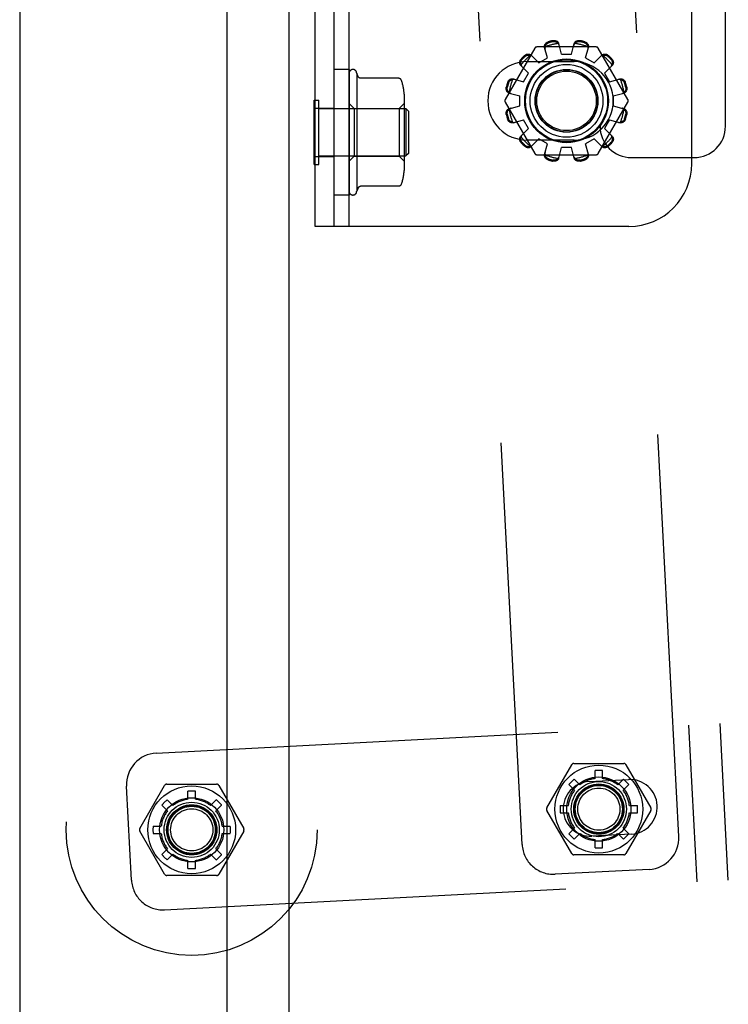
# Model space of a CAD drawing. Header units: inches. Extents: x 0 to 291, y 0 to 188.
# Tile 87 of 113: x 152.09 to 154.91, y 110.56 to 114.48. Entities that reach past the tile are written whole.
import ezdxf

# ---------------------------------------------------------------- set-up
doc = ezdxf.new("R2010")
doc.units = ezdxf.units.IN
doc.header["$LTSCALE"] = 16.018896
doc.header["$MEASUREMENT"] = 0
doc.linetypes.add('HIDDEN', pattern=[0.2, 0.1, -0.1])
doc.layers.get('0').update_dxf_attribs({"linetype": 'CONTINUOUS'})
doc.layers.add('02___PRT_ALL_AXES', color=7, linetype='CONTINUOUS')
doc.layers.add('DEFAULT_2', color=8, linetype='HIDDEN')

msp = doc.modelspace()

# ---------------------------------------------------------------- linework, layer by layer
at = {"color": 3, "linetype": 'Continuous'}
for p, q in [((153.1616, 133.3468), (153.1616, 98.9728)), ((152.0886, 128.1623), (152.0886, 104.1623)), ((152.9136, 127.3183), (152.9136, 105.0013))]:
    msp.add_line(p, q, dxfattribs=at)
at = {"layer": '02___PRT_ALL_AXES', "color": 8, "linetype": 'HIDDEN'}
for p, q in [((154.1576, 114.3108), (154.1922, 114.3308)), ((154.2479, 114.3458), (154.2879, 114.3458)), ((154.3436, 114.3308), (154.3782, 114.3108)), ((153.3416, 113.7848), (153.3416, 114.2848)), ((153.4016, 114.2848), (153.3416, 114.2848)), ((153.4016, 114.2848), (153.4016, 113.7848)), ((154.1104, 114.316), (154.2979, 114.316)), ((153.4316, 114.2698), (153.4316, 113.7998)), ((153.4382, 114.2556), (153.4316, 114.2698)), ((154.0968, 114.2354), (154.1168, 114.2701)), ((154.419, 114.2701), (154.439, 114.2354)), ((154.0819, 114.1398), (154.0819, 114.1798)), ((154.4539, 114.1798), (154.4539, 114.1398)), ((153.2666, 113.9382), (153.2666, 114.1313)), ((153.2666, 114.1313), (153.3416, 114.1313)), ((154.1168, 114.0494), (154.0968, 114.0841)), ((154.439, 114.0841), (154.419, 114.0494)), ((154.2979, 114.0035), (154.1104, 114.0035)), ((154.1922, 113.9887), (154.1576, 114.0087)), ((154.2879, 113.9738), (154.2479, 113.9738)), ((154.3782, 114.0087), (154.3436, 113.9887)), ((153.2666, 113.9382), (153.3416, 113.9382)), ((153.4382, 113.814), (153.4316, 113.7998)), ((153.4016, 113.7848), (153.3416, 113.7848)), ((154.3579, 111.4494), (154.5146, 111.4576)), ((154.526, 111.2399), (154.3693, 111.2317))]:
    msp.add_line(p, q, dxfattribs=at)
for centre, radius in [((154.2679, 114.1598), 0.124), ((154.3966, 111.3397), 0.0965), ((152.7742, 111.2572), 0.0965)]:
    msp.add_circle(centre, radius, dxfattribs=at)
for centre, radius, start, end in [((153.4166, 114.2698), 0.015, 0.0001, 180), ((154.1104, 114.1598), 0.1562, 90, 270), ((154.2979, 114.1598), 0.1562, 270, 90), ((153.4166, 113.7998), 0.015, 180, 359.9999), ((154.3636, 111.3405), 0.109, 93, 273), ((154.5203, 111.3487), 0.109, 273, 93)]:
    msp.add_arc(centre, radius, start, end, dxfattribs=at)
at = {"layer": 'DEFAULT_2', "color": 8, "linetype": 'HIDDEN'}
for p, q in [((154.9013, 114.0588), (154.9013, 119.0588)), ((153.2666, 113.6598), (153.2666, 118.6598)), ((153.3416, 113.6598), (153.3416, 118.6598)), ((154.7666, 113.9098), (154.7666, 118.4098)), ((154.4013, 117.1138), (154.4013, 114.0588)), ((154.7153, 111.2313), (154.4143, 116.9734)), ((154.0911, 111.1986), (153.7902, 116.9407)), ((153.4016, 113.6598), (153.4016, 116.8473)), ((154.1411, 114.3693), (154.0231, 114.1648)), ((154.3859, 114.3743), (154.1498, 114.3743)), ((154.1922, 114.3308), (154.1806, 114.3729)), ((154.2479, 114.3458), (154.2369, 114.388)), ((154.2879, 114.3458), (154.2989, 114.388)), ((154.3436, 114.3308), (154.3551, 114.3729)), ((154.5127, 114.1648), (154.3946, 114.3693)), ((154.1269, 114.3419), (154.1576, 114.3108)), ((154.3782, 114.3108), (154.4088, 114.3419)), ((154.0857, 114.3007), (154.1168, 114.2701)), ((154.419, 114.2701), (154.45, 114.3007)), ((153.5993, 114.2497), (153.4473, 114.2497)), ((154.0547, 114.247), (154.0968, 114.2354)), ((154.439, 114.2354), (154.481, 114.247)), ((153.6206, 114.1865), (153.6206, 113.8831)), ((154.0397, 114.1908), (154.0819, 114.1798)), ((154.4539, 114.1798), (154.4961, 114.1908)), ((153.2626, 113.9068), (153.2626, 114.1628)), ((153.2626, 114.1628), (153.2806, 114.1628)), ((153.2806, 113.9068), (153.2806, 114.1628)), ((153.2806, 114.1288), (153.6276, 114.1288)), ((153.4216, 114.1298), (153.4016, 114.1498)), ((153.4216, 114.1298), (153.4216, 113.9398)), ((153.4216, 114.1298), (153.6006, 114.1298)), ((153.6006, 114.1298), (153.6206, 114.1498)), ((153.6006, 114.1298), (153.6006, 113.9398)), ((153.6276, 114.1288), (153.6276, 113.9408)), ((153.6376, 114.1188), (153.6276, 114.1288)), ((154.0231, 114.1548), (154.1411, 113.9503)), ((154.0397, 114.1287), (154.0819, 114.1398)), ((154.3946, 113.9503), (154.5127, 114.1548)), ((154.4539, 114.1398), (154.4961, 114.1287)), ((153.6376, 114.1188), (153.6376, 113.9508)), ((154.0547, 114.0725), (154.0968, 114.0841)), ((154.0857, 114.0188), (154.1168, 114.0494)), ((154.419, 114.0494), (154.45, 114.0188)), ((154.439, 114.0841), (154.481, 114.0725)), ((154.1269, 113.9776), (154.1576, 114.0087)), ((154.1806, 113.9466), (154.1922, 113.9887)), ((154.2369, 113.9315), (154.2479, 113.9738)), ((154.2989, 113.9315), (154.2879, 113.9738)), ((154.3551, 113.9466), (154.3436, 113.9887)), ((154.3782, 114.0087), (154.4088, 113.9776)), ((153.2806, 113.9408), (153.6276, 113.9408)), ((153.4216, 113.9398), (153.4016, 113.9198)), ((153.4216, 113.9398), (153.6006, 113.9398)), ((153.6006, 113.9398), (153.6206, 113.9198)), ((153.6376, 113.9508), (153.6276, 113.9408)), ((154.1498, 113.9453), (154.3859, 113.9453)), ((154.5263, 113.9338), (154.7763, 113.9338)), ((153.2626, 113.9068), (153.2806, 113.9068)), ((153.5993, 113.8198), (153.4473, 113.8198)), ((154.5166, 113.6598), (153.2666, 113.6598)), ((152.6331, 111.5628), (154.88, 111.6805)), ((154.7879, 111.0498), (154.7551, 111.674)), ((154.9127, 111.0564), (154.88, 111.6805)), ((154.1895, 111.3447), (154.2888, 111.5166)), ((154.2974, 111.5216), (154.4959, 111.5216)), ((154.5045, 111.5166), (154.6038, 111.3447)), ((154.3816, 111.4613), (154.3816, 111.4934)), ((154.4116, 111.4613), (154.4116, 111.4934)), ((152.5344, 111.0569), (152.5148, 111.4314)), ((152.5671, 111.2622), (152.6664, 111.4341)), ((152.675, 111.4391), (152.8735, 111.4391)), ((152.8821, 111.4341), (152.9814, 111.2622)), ((154.2774, 111.4378), (154.3001, 111.4151)), ((154.2986, 111.459), (154.3213, 111.4363)), ((154.472, 111.4363), (154.4947, 111.459)), ((154.4932, 111.4151), (154.5159, 111.4378)), ((152.7592, 111.3788), (152.7592, 111.4109)), ((152.7892, 111.3788), (152.7892, 111.4109)), ((152.655, 111.3553), (152.6777, 111.3326)), ((152.6762, 111.3765), (152.6989, 111.3538)), ((152.8496, 111.3538), (152.8723, 111.3765)), ((152.8708, 111.3326), (152.8935, 111.3553)), ((154.243, 111.3547), (154.2751, 111.3547)), ((154.5182, 111.3547), (154.5503, 111.3547)), ((154.2888, 111.1629), (154.1895, 111.3347)), ((154.243, 111.3247), (154.2751, 111.3247)), ((154.6038, 111.3347), (154.5045, 111.1629)), ((154.5182, 111.3247), (154.5503, 111.3247)), ((152.6206, 111.2722), (152.6527, 111.2722)), ((152.8958, 111.2722), (152.9279, 111.2722)), ((152.6664, 111.0804), (152.5671, 111.2522)), ((152.6206, 111.2422), (152.6527, 111.2422)), ((152.9814, 111.2522), (152.8821, 111.0804)), ((152.8958, 111.2422), (152.9279, 111.2422)), ((154.2774, 111.2417), (154.3001, 111.2644)), ((154.2986, 111.2205), (154.3213, 111.2432)), ((154.472, 111.2432), (154.4947, 111.2205)), ((154.4932, 111.2644), (154.5159, 111.2417)), ((154.3816, 111.1861), (154.3816, 111.2182)), ((154.4116, 111.1861), (154.4116, 111.2182)), ((152.655, 111.1592), (152.6777, 111.1819)), ((152.6762, 111.138), (152.6989, 111.1606)), ((152.8496, 111.1606), (152.8723, 111.138)), ((152.8708, 111.1819), (152.8935, 111.1592)), ((154.4959, 111.1579), (154.2974, 111.1579)), ((152.7592, 111.1036), (152.7592, 111.1356)), ((152.7892, 111.1036), (152.7892, 111.1356)), ((152.8735, 111.0754), (152.675, 111.0754)), ((154.597, 111.0999), (154.2225, 111.0803)), ((152.6658, 110.9386), (154.9127, 111.0564))]:
    msp.add_line(p, q, dxfattribs=at)
for points in [[(154.1806, 114.3729), (154.1803, 114.3747), (154.1801, 114.3765), (154.1802, 114.3784), (154.1805, 114.3804), (154.1811, 114.3823), (154.1819, 114.3841), (154.1829, 114.3858), (154.1841, 114.3875), (154.1855, 114.3891), (154.1871, 114.3905), (154.1889, 114.3918), (154.1908, 114.393), (154.1928, 114.3939), (154.1948, 114.3947)], [(154.1829, 114.3748), (154.1825, 114.3732), (154.1822, 114.3717), (154.1821, 114.3702), (154.1821, 114.3687), (154.1823, 114.3672), (154.1826, 114.3658)], [(154.1829, 114.3748), (154.1831, 114.3758), (154.1834, 114.3768), (154.1836, 114.3778), (154.184, 114.3788), (154.1843, 114.3798), (154.1848, 114.3807), (154.1852, 114.3816), (154.1857, 114.3826), (154.1863, 114.3835), (154.1869, 114.3844), (154.1877, 114.3853), (154.1885, 114.3862), (154.1894, 114.3871), (154.1904, 114.388), (154.1915, 114.3888), (154.1928, 114.3896), (154.1943, 114.3903), (154.1959, 114.3909)], [(154.2137, 114.3997), (154.2159, 114.4001), (154.218, 114.4003), (154.2202, 114.4002), (154.2224, 114.4), (154.2246, 114.3995), (154.2266, 114.3989), (154.2284, 114.3981), (154.2302, 114.397), (154.2318, 114.3958), (154.2332, 114.3945), (154.2345, 114.393), (154.2355, 114.3914), (154.2363, 114.3897), (154.2369, 114.388)], [(154.2147, 114.3959), (154.2164, 114.3962), (154.218, 114.3963), (154.2195, 114.3963), (154.2209, 114.3961), (154.2222, 114.3959), (154.2235, 114.3956), (154.2246, 114.3952), (154.2257, 114.3948), (154.2267, 114.3943), (154.2276, 114.3938), (154.2285, 114.3932), (154.2294, 114.3927), (154.2302, 114.392), (154.231, 114.3914), (154.2318, 114.3907), (154.2326, 114.39), (154.2333, 114.3892), (154.234, 114.3884)], [(154.2387, 114.3808), (154.2383, 114.3822), (154.2377, 114.3836), (154.237, 114.3849), (154.2361, 114.3862), (154.2351, 114.3873), (154.234, 114.3884)], [(154.3018, 114.3884), (154.3007, 114.3873), (154.2996, 114.3862), (154.2988, 114.3849), (154.298, 114.3836), (154.2975, 114.3822), (154.297, 114.3808)], [(154.2989, 114.388), (154.2995, 114.3897), (154.3003, 114.3914), (154.3013, 114.393), (154.3025, 114.3945), (154.304, 114.3958), (154.3056, 114.397), (154.3073, 114.3981), (154.3092, 114.3989), (154.3112, 114.3995), (154.3133, 114.4), (154.3155, 114.4002), (154.3177, 114.4003), (154.3199, 114.4001), (154.3221, 114.3997)], [(154.3018, 114.3884), (154.3025, 114.3892), (154.3032, 114.39), (154.304, 114.3907), (154.3047, 114.3914), (154.3055, 114.3921), (154.3064, 114.3927), (154.3072, 114.3932), (154.3081, 114.3938), (154.3091, 114.3943), (154.3101, 114.3948), (154.3112, 114.3952), (154.3123, 114.3956), (154.3135, 114.3959), (154.3148, 114.3961), (154.3163, 114.3963), (154.3178, 114.3963), (154.3194, 114.3962), (154.3211, 114.3959)], [(154.3399, 114.3909), (154.3415, 114.3903), (154.343, 114.3896), (154.3443, 114.3888), (154.3454, 114.3879), (154.3464, 114.3871), (154.3473, 114.3862), (154.3481, 114.3853), (154.3488, 114.3844), (154.3495, 114.3835), (154.35, 114.3826), (154.3505, 114.3816), (154.351, 114.3807), (154.3514, 114.3798), (154.3518, 114.3788), (154.3521, 114.3778), (154.3524, 114.3768), (154.3526, 114.3758), (154.3528, 114.3748)], [(154.3409, 114.3947), (154.343, 114.3939), (154.345, 114.393), (154.3469, 114.3918), (154.3486, 114.3905), (154.3503, 114.3891), (154.3517, 114.3875), (154.3529, 114.3858), (154.3539, 114.3841), (154.3547, 114.3823), (154.3552, 114.3804), (154.3556, 114.3784), (154.3556, 114.3765), (154.3555, 114.3747), (154.3551, 114.3729)], [(154.3532, 114.3658), (154.3535, 114.3672), (154.3537, 114.3687), (154.3537, 114.3702), (154.3536, 114.3717), (154.3533, 114.3732), (154.3528, 114.3748)], [(154.0857, 114.3007), (154.0845, 114.3021), (154.0835, 114.3036), (154.0826, 114.3053), (154.0819, 114.3071), (154.0815, 114.3091), (154.0812, 114.3111), (154.0812, 114.3131), (154.0814, 114.3151), (154.0819, 114.3172), (154.0825, 114.3192), (154.0834, 114.3213), (154.0845, 114.3232), (154.0857, 114.325), (154.0872, 114.3267)], [(154.0868, 114.3035), (154.0865, 114.3045), (154.0862, 114.3055), (154.0859, 114.3065), (154.0857, 114.3075), (154.0855, 114.3085), (154.0854, 114.3096), (154.0854, 114.3106), (154.0853, 114.3117), (154.0854, 114.3127), (154.0855, 114.3138), (154.0856, 114.315), (154.0859, 114.3162), (154.0862, 114.3174), (154.0867, 114.3186), (154.0872, 114.3199), (154.088, 114.3212), (154.0889, 114.3226), (154.0899, 114.3239)], [(154.101, 114.3405), (154.1027, 114.3419), (154.1045, 114.3431), (154.1064, 114.3442), (154.1084, 114.3451), (154.1105, 114.3458), (154.1125, 114.3462), (154.1146, 114.3464), (154.1166, 114.3464), (154.1186, 114.3462), (154.1205, 114.3457), (154.1223, 114.345), (154.124, 114.3442), (154.1255, 114.3431), (154.1269, 114.3419)], [(154.1037, 114.3377), (154.1051, 114.3388), (154.1064, 114.3397), (154.1077, 114.3404), (154.109, 114.341), (154.1103, 114.3414), (154.1115, 114.3418), (154.1127, 114.342), (154.1138, 114.3422), (154.1149, 114.3423), (154.116, 114.3423), (154.1171, 114.3423), (154.1181, 114.3422), (154.1191, 114.3421), (154.1201, 114.3419), (154.1212, 114.3417), (154.1222, 114.3415), (154.1232, 114.3412), (154.1242, 114.3409)], [(154.1321, 114.3366), (154.131, 114.3376), (154.1298, 114.3385), (154.1286, 114.3393), (154.1272, 114.3399), (154.1257, 114.3405), (154.1242, 114.3409)], [(154.4116, 114.3409), (154.4101, 114.3405), (154.4086, 114.3399), (154.4072, 114.3393), (154.4059, 114.3385), (154.4047, 114.3376), (154.4037, 114.3366)], [(154.4088, 114.3419), (154.4102, 114.3431), (154.4117, 114.3442), (154.4134, 114.345), (154.4152, 114.3457), (154.4172, 114.3462), (154.4192, 114.3464), (154.4212, 114.3464), (154.4232, 114.3462), (154.4253, 114.3458), (154.4274, 114.3451), (154.4294, 114.3442), (154.4313, 114.3431), (154.4331, 114.3419), (154.4348, 114.3405)], [(154.4116, 114.3409), (154.4126, 114.3412), (154.4136, 114.3415), (154.4146, 114.3417), (154.4156, 114.3419), (154.4166, 114.3421), (154.4177, 114.3422), (154.4187, 114.3423), (154.4198, 114.3423), (154.4209, 114.3423), (154.422, 114.3422), (154.4231, 114.342), (154.4243, 114.3418), (154.4255, 114.3414), (154.4267, 114.341), (154.428, 114.3404), (154.4294, 114.3397), (154.4307, 114.3388), (154.432, 114.3377)], [(154.4458, 114.3239), (154.4469, 114.3226), (154.4478, 114.3212), (154.4485, 114.3199), (154.4491, 114.3186), (154.4496, 114.3174), (154.4499, 114.3161), (154.4501, 114.315), (154.4503, 114.3138), (154.4504, 114.3127), (154.4504, 114.3116), (154.4504, 114.3106), (154.4503, 114.3095), (154.4502, 114.3085), (154.4501, 114.3075), (154.4498, 114.3065), (154.4496, 114.3055), (154.4493, 114.3045), (154.449, 114.3035)], [(154.4486, 114.3267), (154.45, 114.325), (154.4513, 114.3232), (154.4523, 114.3213), (154.4532, 114.3192), (154.4539, 114.3172), (154.4543, 114.3151), (154.4545, 114.3131), (154.4545, 114.3111), (154.4543, 114.3091), (154.4538, 114.3071), (154.4532, 114.3053), (154.4523, 114.3036), (154.4512, 114.3021), (154.45, 114.3007)], [(154.0868, 114.3035), (154.0872, 114.3019), (154.0877, 114.3005), (154.0884, 114.2991), (154.0891, 114.2978), (154.09, 114.2966), (154.091, 114.2955)], [(154.4448, 114.2955), (154.4457, 114.2966), (154.4466, 114.2978), (154.4474, 114.2991), (154.4481, 114.3005), (154.4486, 114.3019), (154.449, 114.3035)], [(153.4473, 114.2497), (153.4461, 114.2498), (153.4449, 114.25), (153.4439, 114.2503), (153.4431, 114.2506), (153.4425, 114.2509), (153.4419, 114.2513), (153.4414, 114.2516), (153.4409, 114.252), (153.4405, 114.2523), (153.4402, 114.2526), (153.4399, 114.253), (153.4396, 114.2533), (153.4394, 114.2536), (153.4392, 114.2539), (153.439, 114.2541), (153.4388, 114.2544), (153.4386, 114.2547), (153.4385, 114.2549), (153.4383, 114.2552), (153.4382, 114.2554), (153.4381, 114.2557)], [(153.6085, 114.2438), (153.6079, 114.245), (153.6071, 114.246), (153.6062, 114.247), (153.6051, 114.2479), (153.604, 114.2486), (153.6027, 114.2491), (153.6014, 114.2495), (153.6, 114.2497), (153.5993, 114.2497)], [(154.033, 114.2328), (154.0337, 114.2349), (154.0347, 114.2369), (154.0358, 114.2388), (154.0371, 114.2405), (154.0386, 114.2421), (154.0401, 114.2436), (154.0418, 114.2448), (154.0435, 114.2458), (154.0454, 114.2465), (154.0473, 114.2471), (154.0492, 114.2474), (154.0511, 114.2475), (154.0529, 114.2474), (154.0547, 114.247)], [(154.0618, 114.2451), (154.0604, 114.2454), (154.059, 114.2455), (154.0575, 114.2456), (154.0559, 114.2454), (154.0544, 114.2452), (154.0529, 114.2447)], [(154.4829, 114.2447), (154.4814, 114.2452), (154.4798, 114.2454), (154.4783, 114.2456), (154.4768, 114.2455), (154.4753, 114.2454), (154.4739, 114.2451)], [(154.481, 114.247), (154.4828, 114.2474), (154.4847, 114.2475), (154.4866, 114.2474), (154.4885, 114.2471), (154.4904, 114.2465), (154.4922, 114.2458), (154.494, 114.2448), (154.4956, 114.2436), (154.4972, 114.2421), (154.4987, 114.2405), (154.5, 114.2388), (154.5011, 114.2369), (154.502, 114.2349), (154.5028, 114.2328)], [(154.0397, 114.1908), (154.0379, 114.1913), (154.0363, 114.1921), (154.0347, 114.1932), (154.0332, 114.1944), (154.0318, 114.1958), (154.0306, 114.1975), (154.0296, 114.1992), (154.0287, 114.2011), (154.0281, 114.2031), (154.0276, 114.2052), (154.0274, 114.2074), (154.0274, 114.2096), (154.0275, 114.2118), (154.0279, 114.2139)], [(154.0392, 114.1937), (154.0384, 114.1944), (154.0377, 114.1951), (154.0369, 114.1958), (154.0362, 114.1966), (154.0356, 114.1974), (154.035, 114.1983), (154.0344, 114.1991), (154.0338, 114.2), (154.0333, 114.201), (154.0329, 114.202), (154.0324, 114.2031), (154.0321, 114.2042), (154.0317, 114.2054), (154.0315, 114.2067), (154.0313, 114.2081), (154.0313, 114.2096), (154.0314, 114.2113), (154.0317, 114.2129)], [(154.0368, 114.2318), (154.0374, 114.2334), (154.0381, 114.2348), (154.0389, 114.2361), (154.0397, 114.2373), (154.0406, 114.2383), (154.0414, 114.2392), (154.0423, 114.24), (154.0432, 114.2407), (154.0442, 114.2413), (154.0451, 114.2419), (154.046, 114.2424), (154.0469, 114.2429), (154.0479, 114.2433), (154.0489, 114.2437), (154.0498, 114.244), (154.0508, 114.2443), (154.0519, 114.2445), (154.0529, 114.2447)], [(154.4829, 114.2447), (154.4839, 114.2445), (154.4849, 114.2443), (154.4859, 114.244), (154.4869, 114.2437), (154.4879, 114.2433), (154.4888, 114.2429), (154.4898, 114.2424), (154.4907, 114.2419), (154.4916, 114.2413), (154.4925, 114.2407), (154.4934, 114.24), (154.4943, 114.2392), (154.4952, 114.2383), (154.4961, 114.2373), (154.4969, 114.2361), (154.4977, 114.2348), (154.4984, 114.2334), (154.499, 114.2318)], [(154.5078, 114.2139), (154.5082, 114.2118), (154.5084, 114.2096), (154.5084, 114.2074), (154.5081, 114.2052), (154.5077, 114.2031), (154.507, 114.2011), (154.5062, 114.1992), (154.5052, 114.1975), (154.504, 114.1958), (154.5026, 114.1944), (154.5011, 114.1932), (154.4995, 114.1921), (154.4978, 114.1913), (154.4961, 114.1908)], [(154.504, 114.2129), (154.5043, 114.2112), (154.5044, 114.2096), (154.5044, 114.2081), (154.5043, 114.2067), (154.504, 114.2054), (154.5037, 114.2042), (154.5033, 114.203), (154.5029, 114.202), (154.5024, 114.201), (154.5019, 114.2), (154.5014, 114.1991), (154.5008, 114.1982), (154.5002, 114.1974), (154.4995, 114.1966), (154.4988, 114.1958), (154.4981, 114.1951), (154.4973, 114.1944), (154.4966, 114.1937)], [(154.0392, 114.1937), (154.0403, 114.1925), (154.0415, 114.1915), (154.0427, 114.1907), (154.0441, 114.1899), (154.0454, 114.1893), (154.0468, 114.1889)], [(154.489, 114.1889), (154.4903, 114.1893), (154.4917, 114.1899), (154.493, 114.1907), (154.4943, 114.1915), (154.4955, 114.1925), (154.4966, 114.1937)], [(154.0279, 114.1056), (154.0275, 114.1077), (154.0274, 114.1099), (154.0274, 114.1121), (154.0276, 114.1143), (154.0281, 114.1164), (154.0287, 114.1185), (154.0296, 114.1203), (154.0306, 114.1221), (154.0318, 114.1237), (154.0332, 114.1251), (154.0347, 114.1264), (154.0363, 114.1274), (154.0379, 114.1282), (154.0397, 114.1287)], [(154.0468, 114.1306), (154.0454, 114.1302), (154.0441, 114.1296), (154.0427, 114.1289), (154.0415, 114.128), (154.0403, 114.127), (154.0392, 114.1258)], [(154.4966, 114.1258), (154.4955, 114.127), (154.4943, 114.128), (154.493, 114.1289), (154.4917, 114.1296), (154.4903, 114.1302), (154.489, 114.1306)], [(154.4961, 114.1287), (154.4978, 114.1282), (154.4995, 114.1274), (154.5011, 114.1264), (154.5026, 114.1251), (154.504, 114.1237), (154.5052, 114.1221), (154.5062, 114.1203), (154.507, 114.1185), (154.5077, 114.1164), (154.5081, 114.1143), (154.5084, 114.1121), (154.5084, 114.1099), (154.5082, 114.1077), (154.5078, 114.1056)], [(154.0317, 114.1066), (154.0314, 114.1083), (154.0313, 114.1099), (154.0313, 114.1114), (154.0315, 114.1128), (154.0317, 114.1141), (154.0321, 114.1153), (154.0324, 114.1165), (154.0329, 114.1175), (154.0333, 114.1186), (154.0339, 114.1195), (154.0344, 114.1204), (154.035, 114.1213), (154.0356, 114.1221), (154.0362, 114.1229), (154.0369, 114.1237), (154.0377, 114.1244), (154.0384, 114.1252), (154.0392, 114.1258)], [(154.4966, 114.1258), (154.4973, 114.1252), (154.4981, 114.1244), (154.4988, 114.1237), (154.4995, 114.1229), (154.5002, 114.1221), (154.5008, 114.1213), (154.5014, 114.1204), (154.5019, 114.1195), (154.5024, 114.1185), (154.5029, 114.1175), (154.5033, 114.1165), (154.5037, 114.1153), (154.504, 114.1141), (154.5043, 114.1128), (154.5044, 114.1114), (154.5044, 114.1099), (154.5043, 114.1083), (154.504, 114.1066)], [(154.0547, 114.0725), (154.0529, 114.0721), (154.0511, 114.072), (154.0492, 114.0721), (154.0473, 114.0724), (154.0454, 114.073), (154.0435, 114.0738), (154.0418, 114.0748), (154.0401, 114.076), (154.0386, 114.0774), (154.0371, 114.079), (154.0358, 114.0808), (154.0347, 114.0827), (154.0337, 114.0846), (154.033, 114.0867)], [(154.0529, 114.0748), (154.0518, 114.075), (154.0508, 114.0752), (154.0498, 114.0755), (154.0488, 114.0759), (154.0479, 114.0762), (154.0469, 114.0766), (154.046, 114.0771), (154.0451, 114.0776), (154.0441, 114.0782), (154.0432, 114.0788), (154.0423, 114.0795), (154.0414, 114.0803), (154.0405, 114.0812), (154.0397, 114.0822), (154.0388, 114.0834), (154.0381, 114.0847), (154.0374, 114.0861), (154.0368, 114.0877)], [(154.0529, 114.0748), (154.0544, 114.0744), (154.0559, 114.0741), (154.0575, 114.074), (154.059, 114.074), (154.0604, 114.0741), (154.0618, 114.0745)], [(154.4739, 114.0745), (154.4753, 114.0741), (154.4768, 114.074), (154.4783, 114.074), (154.4798, 114.0741), (154.4814, 114.0744), (154.4829, 114.0748)], [(154.5028, 114.0867), (154.502, 114.0846), (154.5011, 114.0827), (154.5, 114.0808), (154.4987, 114.079), (154.4972, 114.0774), (154.4956, 114.076), (154.494, 114.0748), (154.4922, 114.0738), (154.4904, 114.073), (154.4885, 114.0724), (154.4866, 114.0721), (154.4847, 114.072), (154.4828, 114.0721), (154.481, 114.0725)], [(154.499, 114.0877), (154.4984, 114.0861), (154.4977, 114.0847), (154.4969, 114.0834), (154.4961, 114.0822), (154.4952, 114.0812), (154.4943, 114.0803), (154.4934, 114.0795), (154.4925, 114.0788), (154.4916, 114.0782), (154.4907, 114.0776), (154.4898, 114.0771), (154.4888, 114.0766), (154.4879, 114.0762), (154.4869, 114.0759), (154.4859, 114.0755), (154.4849, 114.0752), (154.4839, 114.075), (154.4829, 114.0748)], [(154.0872, 113.9929), (154.0857, 113.9945), (154.0845, 113.9963), (154.0834, 113.9983), (154.0825, 114.0003), (154.0819, 114.0023), (154.0814, 114.0044), (154.0812, 114.0065), (154.0812, 114.0085), (154.0815, 114.0105), (154.0819, 114.0124), (154.0826, 114.0142), (154.0835, 114.0159), (154.0845, 114.0174), (154.0857, 114.0188)], [(154.0899, 113.9956), (154.0889, 113.997), (154.0879, 113.9983), (154.0872, 113.9996), (154.0866, 114.0009), (154.0862, 114.0022), (154.0859, 114.0034), (154.0856, 114.0046), (154.0855, 114.0057), (154.0854, 114.0068), (154.0853, 114.0079), (154.0854, 114.0089), (154.0854, 114.01), (154.0855, 114.011), (154.0857, 114.012), (154.0859, 114.0131), (154.0862, 114.0141), (154.0865, 114.0151), (154.0868, 114.016)], [(154.091, 114.024), (154.09, 114.0229), (154.0891, 114.0217), (154.0884, 114.0204), (154.0877, 114.019), (154.0872, 114.0176), (154.0868, 114.016)], [(154.449, 114.016), (154.4486, 114.0176), (154.4481, 114.019), (154.4474, 114.0204), (154.4466, 114.0217), (154.4457, 114.0229), (154.4448, 114.024)], [(154.449, 114.016), (154.4493, 114.0151), (154.4496, 114.0141), (154.4498, 114.013), (154.4501, 114.012), (154.4502, 114.011), (154.4503, 114.01), (154.4504, 114.0089), (154.4504, 114.0079), (154.4504, 114.0068), (154.4503, 114.0057), (154.4501, 114.0045), (154.4499, 114.0034), (154.4495, 114.0021), (154.4491, 114.0009), (154.4485, 113.9996), (154.4478, 113.9983), (154.4469, 113.9969), (154.4458, 113.9956)], [(154.45, 114.0188), (154.4512, 114.0174), (154.4523, 114.0159), (154.4532, 114.0142), (154.4538, 114.0124), (154.4543, 114.0105), (154.4545, 114.0085), (154.4545, 114.0065), (154.4543, 114.0044), (154.4539, 114.0023), (154.4532, 114.0003), (154.4523, 113.9983), (154.4513, 113.9963), (154.45, 113.9945), (154.4486, 113.9929)], [(154.1269, 113.9776), (154.1255, 113.9764), (154.124, 113.9754), (154.1223, 113.9745), (154.1205, 113.9738), (154.1186, 113.9734), (154.1166, 113.9731), (154.1146, 113.9731), (154.1125, 113.9733), (154.1105, 113.9738), (154.1084, 113.9744), (154.1064, 113.9753), (154.1045, 113.9764), (154.1027, 113.9776), (154.101, 113.979)], [(154.1242, 113.9787), (154.1232, 113.9783), (154.1222, 113.978), (154.1212, 113.9778), (154.1201, 113.9776), (154.1191, 113.9774), (154.1181, 113.9773), (154.117, 113.9772), (154.116, 113.9772), (154.1149, 113.9773), (154.1138, 113.9774), (154.1127, 113.9775), (154.1115, 113.9778), (154.1103, 113.9781), (154.109, 113.9785), (154.1077, 113.9791), (154.1064, 113.9798), (154.1051, 113.9807), (154.1037, 113.9818)], [(154.1242, 113.9787), (154.1257, 113.9791), (154.1272, 113.9796), (154.1286, 113.9802), (154.1298, 113.981), (154.131, 113.9819), (154.1321, 113.9829)], [(154.4037, 113.9829), (154.4047, 113.9819), (154.4059, 113.981), (154.4072, 113.9802), (154.4086, 113.9796), (154.4101, 113.9791), (154.4116, 113.9787)], [(154.4348, 113.979), (154.4331, 113.9776), (154.4313, 113.9764), (154.4294, 113.9753), (154.4274, 113.9744), (154.4253, 113.9738), (154.4232, 113.9733), (154.4212, 113.9731), (154.4192, 113.9731), (154.4172, 113.9734), (154.4152, 113.9738), (154.4134, 113.9745), (154.4117, 113.9754), (154.4102, 113.9764), (154.4088, 113.9776)], [(154.432, 113.9818), (154.4307, 113.9807), (154.4294, 113.9798), (154.428, 113.9791), (154.4267, 113.9785), (154.4255, 113.9781), (154.4243, 113.9778), (154.4231, 113.9775), (154.4219, 113.9773), (154.4208, 113.9773), (154.4198, 113.9772), (154.4187, 113.9772), (154.4177, 113.9773), (154.4166, 113.9774), (154.4156, 113.9776), (154.4146, 113.9778), (154.4136, 113.978), (154.4126, 113.9783), (154.4116, 113.9787)], [(154.1948, 113.9249), (154.1928, 113.9256), (154.1908, 113.9265), (154.1889, 113.9277), (154.1871, 113.929), (154.1855, 113.9304), (154.1841, 113.932), (154.1829, 113.9337), (154.1819, 113.9354), (154.1811, 113.9373), (154.1805, 113.9392), (154.1802, 113.9411), (154.1801, 113.943), (154.1803, 113.9448), (154.1806, 113.9466)], [(154.1826, 113.9537), (154.1823, 113.9523), (154.1821, 113.9508), (154.1821, 113.9493), (154.1822, 113.9478), (154.1825, 113.9463), (154.1829, 113.9448)], [(154.1959, 113.9286), (154.1942, 113.9293), (154.1928, 113.9299), (154.1915, 113.9307), (154.1903, 113.9316), (154.1893, 113.9324), (154.1884, 113.9333), (154.1876, 113.9342), (154.1869, 113.9351), (154.1863, 113.936), (154.1857, 113.937), (154.1852, 113.9379), (154.1848, 113.9388), (154.1843, 113.9398), (154.184, 113.9407), (154.1836, 113.9417), (154.1834, 113.9427), (154.1831, 113.9437), (154.1829, 113.9448)], [(154.2369, 113.9315), (154.2363, 113.9298), (154.2355, 113.9281), (154.2345, 113.9265), (154.2332, 113.925), (154.2318, 113.9237), (154.2302, 113.9225), (154.2284, 113.9215), (154.2266, 113.9206), (154.2246, 113.92), (154.2224, 113.9195), (154.2202, 113.9193), (154.218, 113.9192), (154.2159, 113.9194), (154.2137, 113.9198)], [(154.234, 113.9311), (154.2351, 113.9322), (154.2361, 113.9334), (154.237, 113.9346), (154.2377, 113.9359), (154.2383, 113.9373), (154.2387, 113.9387)], [(154.297, 113.9387), (154.2975, 113.9373), (154.298, 113.9359), (154.2988, 113.9346), (154.2996, 113.9334), (154.3007, 113.9322), (154.3018, 113.9311)], [(154.3221, 113.9198), (154.3199, 113.9194), (154.3177, 113.9192), (154.3155, 113.9193), (154.3133, 113.9195), (154.3112, 113.92), (154.3092, 113.9206), (154.3073, 113.9215), (154.3056, 113.9225), (154.304, 113.9237), (154.3025, 113.925), (154.3013, 113.9265), (154.3003, 113.9281), (154.2995, 113.9298), (154.2989, 113.9315)], [(154.3528, 113.9448), (154.3526, 113.9437), (154.3524, 113.9427), (154.3521, 113.9417), (154.3518, 113.9407), (154.3514, 113.9398), (154.351, 113.9388), (154.3505, 113.9379), (154.35, 113.9369), (154.3494, 113.936), (154.3488, 113.9351), (154.3481, 113.9342), (154.3473, 113.9333), (154.3464, 113.9324), (154.3454, 113.9316), (154.3442, 113.9307), (154.343, 113.9299), (154.3415, 113.9293), (154.3399, 113.9286)], [(154.3551, 113.9466), (154.3555, 113.9448), (154.3556, 113.943), (154.3556, 113.9411), (154.3552, 113.9392), (154.3547, 113.9373), (154.3539, 113.9354), (154.3529, 113.9337), (154.3517, 113.932), (154.3503, 113.9304), (154.3486, 113.929), (154.3469, 113.9277), (154.345, 113.9265), (154.343, 113.9256), (154.3409, 113.9249)], [(154.3528, 113.9448), (154.3533, 113.9463), (154.3536, 113.9478), (154.3537, 113.9493), (154.3537, 113.9508), (154.3535, 113.9523), (154.3532, 113.9537)], [(154.234, 113.9311), (154.2333, 113.9303), (154.2326, 113.9295), (154.2318, 113.9288), (154.231, 113.9281), (154.2302, 113.9275), (154.2294, 113.9269), (154.2285, 113.9263), (154.2276, 113.9257), (154.2267, 113.9252), (154.2256, 113.9247), (154.2246, 113.9243), (154.2234, 113.9239), (154.2222, 113.9236), (154.2209, 113.9234), (154.2195, 113.9232), (154.218, 113.9232), (154.2164, 113.9233), (154.2147, 113.9236)], [(154.3211, 113.9236), (154.3194, 113.9233), (154.3178, 113.9232), (154.3162, 113.9232), (154.3148, 113.9234), (154.3135, 113.9236), (154.3123, 113.9239), (154.3112, 113.9243), (154.3101, 113.9248), (154.3091, 113.9252), (154.3081, 113.9257), (154.3072, 113.9263), (154.3064, 113.9269), (154.3055, 113.9275), (154.3047, 113.9281), (154.3039, 113.9288), (154.3032, 113.9295), (154.3025, 113.9303), (154.3018, 113.9311)], [(153.4381, 113.8139), (153.4382, 113.8141), (153.4383, 113.8143), (153.4385, 113.8146), (153.4386, 113.8148), (153.4388, 113.8151), (153.439, 113.8154), (153.4392, 113.8157), (153.4394, 113.816), (153.4396, 113.8163), (153.4399, 113.8166), (153.4402, 113.8169), (153.4405, 113.8172), (153.4409, 113.8175), (153.4414, 113.8179), (153.4419, 113.8182), (153.4425, 113.8186), (153.4431, 113.8189), (153.4439, 113.8192), (153.4449, 113.8195), (153.4461, 113.8197), (153.4473, 113.8198)], [(153.6085, 113.8257), (153.6079, 113.8246), (153.6071, 113.8235), (153.6062, 113.8225), (153.6051, 113.8216), (153.604, 113.8209), (153.6027, 113.8204), (153.6014, 113.82), (153.6, 113.8198), (153.5993, 113.8198)]]:
    msp.add_lwpolyline(points, dxfattribs=at)
for centre, radius in [((154.2679, 114.1598), 0.1668), ((154.2679, 114.1598), 0.1635), ((154.2679, 114.1598), 0.145), ((154.2679, 114.1598), 0.125), ((154.2679, 114.1598), 0.124), ((154.2679, 114.1598), 0.1186), ((152.7742, 111.2572), 0.5), ((154.3966, 111.3397), 0.175), ((154.3966, 111.3397), 0.128), ((152.7742, 111.2572), 0.175), ((154.3966, 111.3397), 0.11), ((154.3966, 111.3397), 0.1), ((154.3966, 111.3397), 0.094), ((154.3966, 111.3397), 0.084), ((152.7742, 111.2572), 0.128), ((152.7742, 111.2572), 0.11), ((152.7742, 111.2572), 0.1), ((152.7742, 111.2572), 0.095), ((152.7742, 111.2572), 0.094), ((152.7742, 111.2572), 0.084)]:
    msp.add_circle(centre, radius, dxfattribs=at)
for centre, radius, start, end in [((154.1498, 114.3643), 0.01, 90, 150), ((154.2679, 114.1598), 0.2312, 98.4357, 111.5643), ((154.2679, 114.1598), 0.246, 102.7238, 107.2762), ((154.2679, 114.1598), 0.2421, 102.6908, 107.3092), ((154.2679, 114.1598), 0.2312, 68.4357, 81.5643), ((154.2679, 114.1598), 0.2421, 72.6908, 77.3092), ((154.2679, 114.1598), 0.246, 72.7238, 77.2762), ((154.3859, 114.3643), 0.01, 30, 90), ((154.2679, 114.1598), 0.2312, 128.4357, 141.5643), ((154.2679, 114.1598), 0.246, 132.7238, 137.2762), ((154.2679, 114.1598), 0.2421, 132.6908, 137.3092), ((154.2679, 114.1598), 0.2312, 38.4357, 51.5643), ((154.2679, 114.1598), 0.2421, 42.6908, 47.3092), ((154.2679, 114.1598), 0.246, 42.7238, 47.2762), ((153.4794, 114.1865), 0.1412, 0, 23.95), ((154.2679, 114.1598), 0.246, 162.7238, 167.2762), ((154.2679, 114.1598), 0.2421, 162.6908, 167.3092), ((154.2679, 114.1598), 0.2312, 158.4357, 171.5643), ((154.2679, 114.1598), 0.2312, 8.4357, 21.5643), ((154.2679, 114.1598), 0.2421, 12.6908, 17.3092), ((154.2679, 114.1598), 0.246, 12.7238, 17.2762), ((154.0317, 114.1598), 0.01, 150, 210), ((154.504, 114.1598), 0.01, 330, 30), ((154.2679, 114.1598), 0.246, 192.7238, 197.2762), ((154.2679, 114.1598), 0.2421, 192.6908, 197.3092), ((154.2679, 114.1598), 0.2312, 188.4357, 201.5643), ((154.2679, 114.1598), 0.2312, 338.4357, 351.5643), ((154.2679, 114.1598), 0.2421, 342.6908, 347.3092), ((154.2679, 114.1598), 0.246, 342.7238, 347.2762), ((154.5263, 114.0588), 0.125, 180, 270), ((154.7763, 114.0588), 0.125, 270, 360), ((154.2679, 114.1598), 0.2312, 218.4357, 231.5643), ((154.2679, 114.1598), 0.2312, 308.4357, 321.5643), ((154.2679, 114.1598), 0.246, 222.7238, 227.2762), ((154.2679, 114.1598), 0.2421, 222.6908, 227.3092), ((154.2679, 114.1598), 0.2421, 312.6908, 317.3092), ((154.2679, 114.1598), 0.246, 312.7238, 317.2762), ((154.1498, 113.9553), 0.01, 210, 270), ((154.2679, 114.1598), 0.2312, 248.4357, 261.5643), ((154.2679, 114.1598), 0.2312, 278.4357, 291.5643), ((154.3859, 113.9553), 0.01, 270, 330), ((154.2679, 114.1598), 0.246, 252.7238, 257.2762), ((154.2679, 114.1598), 0.2421, 252.6908, 257.3092), ((154.2679, 114.1598), 0.2421, 282.6908, 287.3092), ((154.2679, 114.1598), 0.246, 282.7238, 287.2762), ((154.5166, 113.9098), 0.25, 270, 360), ((153.4794, 113.8831), 0.1412, 336.05, 360), ((152.6396, 111.4379), 0.125, 93, 183), ((154.2974, 111.5116), 0.01, 90, 150), ((154.4959, 111.5116), 0.01, 30, 90), ((154.3966, 111.3397), 0.1544, 84.4236, 95.5764), ((152.675, 111.4291), 0.01, 90, 150), ((152.8735, 111.4291), 0.01, 30, 90), ((154.3966, 111.3397), 0.1544, 129.4236, 140.5764), ((154.3966, 111.3397), 0.1225, 97.0335, 127.9665), ((154.3966, 111.3397), 0.1225, 52.0335, 82.9665), ((154.3966, 111.3397), 0.1544, 39.4236, 50.5764), ((152.7742, 111.2572), 0.1544, 84.4236, 95.5764), ((154.3966, 111.3397), 0.1225, 142.0335, 172.9665), ((154.3966, 111.3397), 0.1225, 7.0335, 37.9665), ((152.7742, 111.2572), 0.1544, 129.4236, 140.5764), ((152.7742, 111.2572), 0.1225, 97.0335, 127.9665), ((152.7742, 111.2572), 0.1225, 52.0335, 82.9665), ((152.7742, 111.2572), 0.1544, 39.4236, 50.5764), ((154.1982, 111.3397), 0.01, 150, 210), ((154.3966, 111.3397), 0.1544, 174.4236, 185.5764), ((154.3966, 111.3397), 0.1544, 354.4236, 5.5764), ((154.5951, 111.3397), 0.01, 330, 30), ((152.7742, 111.2572), 0.1225, 142.0335, 172.9665), ((152.7742, 111.2572), 0.1225, 7.0335, 37.9665), ((154.3966, 111.3397), 0.1225, 187.0335, 217.9665), ((154.3966, 111.3397), 0.1225, 322.0335, 352.9665), ((152.7742, 111.2572), 0.1544, 174.4236, 185.5764), ((152.7742, 111.2572), 0.1544, 354.4236, 5.5764), ((152.5758, 111.2572), 0.01, 150, 210), ((152.7742, 111.2572), 0.1225, 187.0335, 217.9665), ((152.7742, 111.2572), 0.1225, 322.0335, 352.9665), ((152.9727, 111.2572), 0.01, 330, 30), ((154.3966, 111.3397), 0.1544, 219.4236, 230.5764), ((154.3966, 111.3397), 0.1225, 232.0335, 262.9665), ((154.3966, 111.3397), 0.1225, 277.0335, 307.9665), ((154.3966, 111.3397), 0.1544, 309.4236, 320.5764), ((154.5904, 111.2247), 0.125, 273, 3), ((154.2159, 111.2051), 0.125, 183, 273), ((152.7742, 111.2572), 0.1544, 219.4236, 230.5764), ((152.7742, 111.2572), 0.1225, 232.0335, 262.9665), ((152.7742, 111.2572), 0.1225, 277.0335, 307.9665), ((152.7742, 111.2572), 0.1544, 309.4236, 320.5764), ((154.2974, 111.1679), 0.01, 210, 270), ((154.3966, 111.3397), 0.1544, 264.4236, 275.5764), ((154.4959, 111.1679), 0.01, 270, 330), ((152.675, 111.0854), 0.01, 210, 270), ((152.7742, 111.2572), 0.1544, 264.4236, 275.5764), ((152.8735, 111.0854), 0.01, 270, 330), ((152.6592, 111.0634), 0.125, 183, 273)]:
    msp.add_arc(centre, radius, start, end, dxfattribs=at)

doc.saveas('drawing.dxf')
